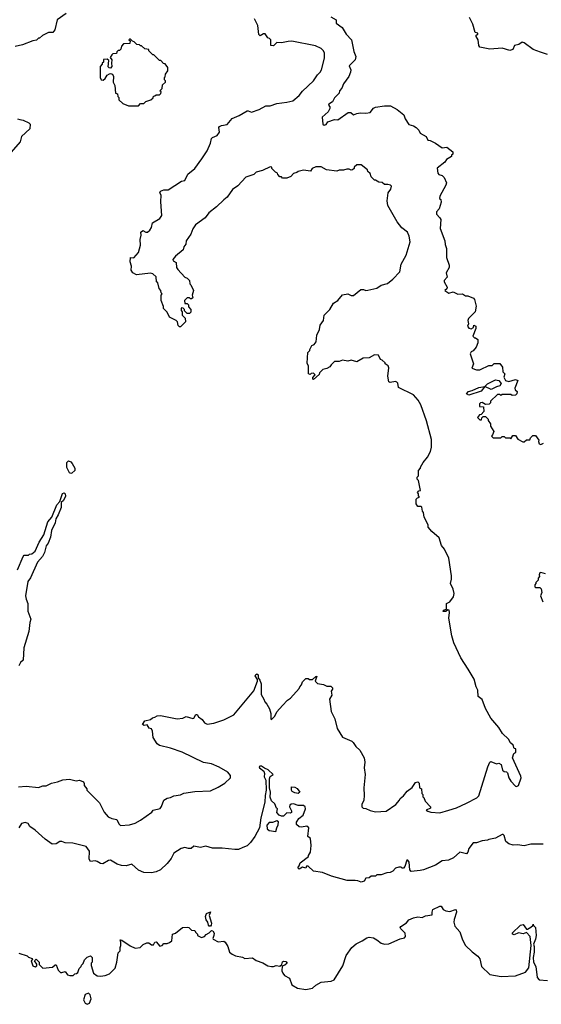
# Model space of a CAD drawing. Extents: x 2472589 to 2662339, y 701009 to 849030.
# Tile 7 of 256: x 2519375 to 2524079, y 737024 to 745896. Entities that reach past the tile are written whole.
import ezdxf

# ---------------------------------------------------------------- set-up
doc = ezdxf.new("R2010")
doc.units = 0

msp = doc.modelspace()

# ---------------------------------------------------------------- linework, layer by layer
at = {"layer": '0CON05XD'}
for points in [[(2519795, 745952.5), (2519713.9, 745896.1), (2519691.2, 745805), (2519675, 745780), (2519635, 745780), (2519580, 745755), (2519555, 745730), (2519545, 745730), (2519527, 745713), (2519493, 745707), (2519399.3, 745670.7), (2519333.6, 745656.4)], [(2521784.3, 745154.3), (2521836.7, 745165), (2521895, 745212), (2521926.8, 745253.2), (2522024, 745345), (2522059.7, 745400.3), (2522083.3, 745425), (2522096.2, 745445), (2522125, 745550), (2522123.8, 745595), (2522116.1, 745616.1), (2522095, 745636.7), (2522041.2, 745661.2), (2521828.3, 745701.7), (2521795, 745701.2), (2521735, 745686.7), (2521695, 745690), (2521665, 745660), (2521640, 745665), (2521640, 745715), (2521628.3, 745728.3), (2521611.7, 745731.7), (2521588.3, 745768.3), (2521575, 745770), (2521545, 745750), (2521533, 745763), (2521522.5, 745845), (2521493.6, 745903.6)], [(2522181.7, 745921.7), (2522230, 745895), (2522230, 745865), (2522283.3, 745825), (2522320, 745765), (2522366.2, 745715), (2522388.8, 745608.8), (2522407.5, 745565), (2522400, 745535), (2522345, 745480), (2522360, 745445), (2522357.5, 745425), (2522342.5, 745385), (2522295, 745320)], [(2524135, 745584.2), (2524072.7, 745602.7), (2524005, 745626.7), (2523925, 745686.7), (2523905, 745693.3), (2523875.9, 745674.1), (2523837.5, 745665), (2523822.7, 745627.3), (2523795, 745618), (2523725, 745638.5), (2523615, 745631.9), (2523525, 745650), (2523514.2, 745665), (2523510.8, 745715), (2523490, 745745), (2523492.5, 745757.5), (2523506.2, 745765), (2523506.2, 745775), (2523481.2, 745781.2), (2523460, 745855), (2523432.5, 745915)], [(2520445, 745120), (2520465, 745140), (2520495, 745140), (2520511.7, 745158.3), (2520557, 745173), (2520578.3, 745191.7), (2520581.7, 745208.3), (2520595, 745210), (2520605, 745220), (2520635, 745220), (2520648.3, 745231.7), (2520650, 745245), (2520640, 745255), (2520660, 745275), (2520661.7, 745308.3), (2520690, 745335), (2520690, 745345), (2520680, 745355), (2520680, 745375), (2520688.3, 745381.7), (2520690, 745405), (2520710, 745435), (2520710, 745465), (2520688.3, 745498.3), (2520671.7, 745501.7), (2520648.3, 745528.3), (2520635, 745530), (2520585, 745580), (2520575, 745580), (2520540, 745615), (2520538.3, 745628.3), (2520503, 745633), (2520475, 745660), (2520465, 745660), (2520455, 745670), (2520431.7, 745671.7), (2520408.3, 745698.3), (2520391.7, 745701.7), (2520375, 745720), (2520365, 745720), (2520360, 745715), (2520370, 745705), (2520368.3, 745681.7), (2520311.7, 745678.3), (2520291.7, 745658.3), (2520288.3, 745631.7), (2520275, 745620), (2520261.7, 745618.3), (2520251.7, 745608.3), (2520248.3, 745591.7), (2520215, 745590), (2520205, 745580), (2520190, 745555), (2520207.5, 745535), (2520202.5, 745505), (2520207.5, 745475), (2520195, 745460), (2520181.7, 745461.7), (2520173, 745473), (2520177.5, 745527.5), (2520165, 745540), (2520131.7, 745538.3), (2520130, 745515), (2520120, 745505), (2520120, 745495), (2520100, 745475), (2520100, 745375), (2520110, 745355), (2520127, 745353), (2520145, 745367.5), (2520163.6, 745396.4), (2520185, 745410), (2520195, 745412.5), (2520212.5, 745405), (2520220, 745385), (2520217.5, 745335), (2520233.3, 745305), (2520240, 745235), (2520258.3, 745228.3), (2520260, 745205), (2520270, 745195), (2520270, 745175), (2520305, 745140), (2520355, 745120), (2520445, 745120)], [(2522295, 745320), (2522280.7, 745279.3), (2522260, 745255), (2522256.1, 745233.9), (2522215, 745192.5), (2522195, 745157.5), (2522162.5, 745135), (2522160, 745125), (2522171.7, 745111.7), (2522172.5, 745095), (2522157.5, 745065), (2522103, 745017), (2522110, 744955), (2522120, 744945), (2522139.3, 744950.7), (2522155, 744976.7), (2522215, 744996.7), (2522245, 744993.3), (2522338.3, 745061.7), (2522361.7, 745061.7), (2522385, 745040), (2522415, 745052.5), (2522445, 745056.7), (2522495, 745053.3), (2522535, 745060), (2522565, 745100), (2522583, 745107), (2522665, 745121.2), (2522719.5, 745119.5), (2522778.3, 745088.3), (2522837.7, 745037.7), (2522851.7, 745001.7), (2522885, 744952.5), (2522925, 744940), (2522950, 744925), (2522975, 744900), (2522987.5, 744875), (2523040, 744845), (2523055, 744810), (2523077, 744807), (2523125, 744782.5), (2523185, 744742.5), (2523227, 744747), (2523280, 744705), (2523280, 744685), (2523270, 744675), (2523270, 744665), (2523223.6, 744636.4), (2523207.7, 744612.3), (2523140.7, 744559.3), (2523145, 744512.5), (2523155, 744501.2), (2523183.6, 744493.6), (2523202.5, 744475), (2523222.5, 744427.5), (2523218.8, 744405), (2523162.5, 744305), (2523160, 744285), (2523172.5, 744275), (2523176.4, 744253.6), (2523157, 744193), (2523132.5, 744165), (2523133.9, 744143.9), (2523165, 744112.5), (2523173.3, 744095), (2523166.7, 744015), (2523208.8, 743905), (2523210.7, 743870.7), (2523222.5, 743835), (2523223.9, 743753.9), (2523246.7, 743685), (2523246.4, 743663.6), (2523220, 743615), (2523230, 743575), (2523202.5, 743545), (2523202.5, 743535), (2523230, 743485), (2523228.3, 743471.7), (2523210, 743455), (2523243.6, 743433.6), (2523285, 743443.3), (2523325, 743423.3), (2523367, 743427), (2523395, 743407.5), (2523415, 743407.5), (2523466.1, 743386.1), (2523476.7, 743375), (2523492.5, 743315), (2523482.5, 743265), (2523422.5, 743205), (2523417.5, 743185), (2523422.5, 743155), (2523414, 743135), (2523425, 743115.8), (2523445, 743111.9), (2523466, 743124), (2523470, 743145), (2523488, 743135), (2523488.8, 743115), (2523460, 743045), (2523475, 743030), (2523485, 743030), (2523507.5, 743015), (2523506.7, 742985), (2523492.5, 742945), (2523465, 742912.5), (2523445, 742902.5), (2523436.7, 742885), (2523467.5, 742795), (2523452.5, 742755), (2523495, 742740), (2523525, 742740), (2523530, 742745), (2523605, 742780), (2523635, 742780), (2523655, 742800), (2523705, 742797.5), (2523727.5, 742765), (2523733, 742723), (2523750, 742705), (2523741.2, 742675), (2523756.2, 742646.2), (2523785, 742637.3), (2523845, 742654), (2523867.5, 742645), (2523840, 742575), (2523841.7, 742561.7), (2523860, 742545), (2523857.5, 742525), (2523845, 742512.5), (2523815, 742510), (2523805, 742520), (2523725, 742520), (2523715, 742510), (2523705, 742520), (2523685, 742520), (2523621.7, 742458.3), (2523620, 742445), (2523608.3, 742431.7), (2523575, 742430), (2523545, 742447.5), (2523530, 742445), (2523522.5, 742435), (2523521.7, 742411.7), (2523558.3, 742408.3), (2523560, 742365), (2523535, 742340), (2523520, 742335), (2523503, 742313), (2523525, 742290), (2523538.3, 742291.7), (2523541.7, 742308.3), (2523555, 742320), (2523575, 742320), (2523598.3, 742298.3), (2523600, 742285), (2523620, 742255), (2523620, 742235), (2523650, 742185), (2523640, 742155), (2523630, 742145), (2523645, 742130), (2523715, 742130), (2523725, 742140), (2523745, 742140), (2523755, 742130), (2523795, 742130), (2523805, 742120), (2523821.7, 742148.3), (2523845, 742150), (2523866.4, 742116.4), (2523913, 742093), (2523925, 742092.5), (2523945, 742110), (2523975, 742110), (2523981.7, 742128.3), (2524001.7, 742148.3), (2524025, 742150), (2524057, 742107), (2524052.5, 742095), (2524060, 742075), (2524075, 742070), (2524098.3, 742081.7)], [(2520365, 738642.5), (2520415, 738657.5), (2520465, 738682.5), (2520567.5, 738755), (2520580, 738775), (2520640.5, 738789.5), (2520654.2, 738805.8), (2520675, 738862.5), (2520705, 738882.5), (2520735, 738887.5), (2520765, 738902.5), (2520825, 738912.5), (2520855, 738927.5), (2520955, 738942.5), (2521095, 738947.5), (2521165, 738980), (2521225, 739017.5), (2521276.7, 739065), (2521277.5, 739085), (2521252.5, 739115), (2521175, 739160), (2521105, 739190), (2521033.6, 739203.6), (2520840, 739295), (2520735, 739331.2), (2520635, 739357.5), (2520615, 739370), (2520578.3, 739428.3), (2520573.3, 739485), (2520565, 739507.5), (2520542.5, 739512.5), (2520525, 739543.3), (2520496.4, 739536.4), (2520482.5, 739545), (2520505, 739580), (2520555, 739590), (2520573, 739607), (2520595, 739612.5), (2520615, 739622.5), (2520645, 739626.2), (2520795, 739597.5), (2520845, 739602.5), (2520875, 739617.5), (2520935, 739600), (2520945, 739602.5), (2520963.3, 739635), (2520975, 739636.2), (2520987.5, 739615), (2521019.3, 739589.3), (2521040.7, 739560.7), (2521065, 739547.5), (2521125, 739556.7), (2521215, 739586.7), (2521305.9, 739634.1), (2521485, 739847.5), (2521520, 739935), (2521520, 739950), (2521500, 739985), (2521503.5, 739996.5), (2521515, 740000.8), (2521525, 739992.5), (2521526.7, 739965), (2521541.2, 739945), (2521552.1, 739912.1), (2521553.3, 739815), (2521577.5, 739775), (2521585, 739750), (2521605, 739730), (2521627, 739687), (2521640, 739645), (2521640, 739595), (2521645, 739590), (2521675, 739620), (2521695, 739660), (2521743.6, 739716.4), (2521790, 739765), (2521816.4, 739783.6), (2521895, 739870), (2521900, 739885), (2521917, 739903), (2521925, 739930), (2521955, 739960), (2521975, 739960), (2521988.3, 739951.7), (2522015, 739950), (2522045, 739977.5), (2522055, 739980), (2522040, 739935), (2522060, 739915), (2522115, 739907.5), (2522145, 739892.5), (2522181.7, 739891.7), (2522195, 739876.7), (2522195.8, 739865), (2522184, 739846), (2522188.9, 739811.1), (2522167.5, 739775), (2522183, 739663), (2522217, 739597), (2522238.3, 739508.3), (2522285, 739430), (2522370, 739395), (2522383, 739383), (2522407, 739347), (2522442.5, 739315), (2522482.5, 739245), (2522487.5, 739205), (2522482.5, 739155), (2522490, 739095), (2522477.5, 738975), (2522480, 738905), (2522477, 738863), (2522460, 738825), (2522460, 738805), (2522471.7, 738791.7), (2522495, 738790), (2522535, 738770), (2522585, 738760), (2522680, 738765), (2522766.4, 738823.6), (2522800, 738865), (2522805, 738880), (2522836.7, 738903.3), (2522870, 738945), (2522913, 738977), (2522945, 739022.5), (2522965, 739030), (2522977, 739017), (2522980, 738975), (2522997, 738967), (2523000, 738925), (2523010, 738915), (2523010, 738895), (2523018.3, 738888.3), (2523030, 738855), (2523080, 738805), (2523078.3, 738791.7), (2523040, 738775), (2523054.2, 738764.2), (2523083, 738757), (2523165, 738750), (2523245, 738772.9), (2523313.3, 738795), (2523405, 738837.1), (2523496.7, 738885), (2523515.8, 738904.2), (2523596.2, 739165), (2523614, 739206), (2523625, 739213.3), (2523675, 739190), (2523695, 739196.7), (2523716.4, 739186.4), (2523727.5, 739135), (2523745, 739123.3), (2523765, 739120), (2523775, 739110), (2523786.1, 739066.1), (2523804, 739035), (2523845, 738990), (2523855, 738986.2), (2523874.1, 738995.9), (2523896.7, 739065), (2523895, 739080), (2523820, 739245), (2523832.5, 739285), (2523850, 739295), (2523850, 739325), (2523835, 739330), (2523825, 739360), (2523800.7, 739380.7), (2523783, 739413), (2523730, 739465), (2523695, 739520), (2523623, 739603), (2523575, 739690), (2523545, 739770), (2523508.3, 739798.3), (2523506.4, 739856.4), (2523492.5, 739885), (2523473.3, 739955), (2523419.2, 740045), (2523352, 740145), (2523291.2, 740281.2), (2523270.8, 740345), (2523244.2, 740505), (2523251.2, 740555), (2523247.5, 740575), (2523235, 740580), (2523217.4, 740562.6), (2523192.5, 740565), (2523196.2, 740575), (2523223.8, 740586.2), (2523223.4, 740636.6), (2523255, 740650), (2523286.2, 740695), (2523293.3, 740725), (2523283.3, 740765), (2523260, 740815), (2523270, 740855), (2523270, 740885), (2523244.1, 741044.1), (2523206, 741125), (2523178.3, 741158.3), (2523158.3, 741228.3), (2523092.5, 741285), (2523060, 741325), (2523060, 741345), (2523023, 741413), (2523017.5, 741455), (2523008.3, 741468.3), (2523000, 741505), (2522995, 741510), (2522965, 741510), (2522950, 741535), (2522950, 741575), (2522961.7, 741588.3), (2522980, 741595), (2522970, 741605), (2522970, 741625), (2522963, 741637), (2522975, 741650), (2522990, 741655), (2522970, 741745), (2522960, 741755), (2522960, 741775), (2522970, 741785), (2522970, 741835), (2522990, 741855), (2522990, 741865), (2523012.5, 741905), (2523052.5, 741955), (2523078.8, 742005), (2523088.8, 742045), (2523089.2, 742115), (2523042.3, 742282.3), (2522991.2, 742425), (2522967.9, 742467.9), (2522925.6, 742515.6), (2522791.4, 742581.4), (2522785, 742620), (2522775, 742631.2), (2522764.2, 742635.8), (2522715, 742626.7), (2522705, 742632.5), (2522693.8, 742685), (2522705, 742760), (2522696.4, 742776.4), (2522670, 742795), (2522670, 742805), (2522645, 742830), (2522630, 742835), (2522610, 742875), (2522575, 742876.7), (2522525, 742850), (2522473.6, 742846.4), (2522415, 742812.5), (2522365, 742830), (2522335, 742820), (2522285, 742827.5), (2522255, 742817.5), (2522215, 742816.7), (2522185, 742787.5), (2522173, 742767), (2522145, 742752.5), (2522110, 742745), (2522080, 742715), (2522075, 742700), (2522025, 742653.3), (2522018.3, 742658.3), (2522018.3, 742671.7), (2522040, 742695), (2522025, 742710), (2522003, 742707), (2521995, 742700), (2521980, 742705), (2521980, 742775), (2521968.3, 742801.7), (2521973, 742897), (2521990, 742915), (2521990, 742925), (2522010, 742960), (2522029.3, 742970.7), (2522047.5, 742995), (2522053.3, 743055), (2522077.5, 743105), (2522086.1, 743143.9), (2522113.3, 743185), (2522121.2, 743235), (2522173.3, 743285), (2522205, 743343.3), (2522243.9, 743366.1), (2522285, 743416.7), (2522335, 743426.7), (2522365, 743412.5), (2522385, 743412.5), (2522450, 743465), (2522475, 743466.2), (2522495, 743456.7), (2522515, 743460), (2522595, 743478.8), (2522635, 743504), (2522691.7, 743518.3), (2522741.2, 743558.8), (2522803.3, 743625), (2522816.1, 743693.9), (2522860, 743775), (2522897.5, 743895), (2522886.7, 743945), (2522870.7, 743980.7), (2522822.3, 744022.3), (2522780, 744075), (2522693.6, 744223.6), (2522687.5, 744265), (2522697.5, 744335), (2522721.7, 744368.3), (2522726.7, 744395), (2522720, 744405), (2522695, 744412.5), (2522665, 744410), (2522645, 744430), (2522613, 744433), (2522585, 744450), (2522575, 744450), (2522545, 744480), (2522535, 744510), (2522515, 744530), (2522510, 744545), (2522455, 744590), (2522415, 744590), (2522391.7, 744568.3), (2522390, 744555), (2522377, 744543), (2522365, 744540), (2522345, 744550), (2522325, 744550), (2522295, 744540), (2522255, 744540), (2522235, 744532.5), (2522143, 744543), (2522095, 744570), (2522045, 744570), (2522013.6, 744556.4), (2521997, 744533), (2521935, 744540), (2521885, 744530), (2521875, 744520), (2521845, 744510), (2521820, 744485), (2521785, 744470), (2521745, 744470), (2521735, 744480), (2521721.7, 744481.7), (2521701.7, 744501.7), (2521700, 744515), (2521681.7, 744521.7), (2521650, 744555), (2521648.3, 744568.3), (2521635, 744570), (2521565, 744536.2), (2521508.3, 744521.7), (2521485, 744502), (2521413.3, 744476.7), (2521340.8, 744399.2), (2521294.6, 744365.4), (2521245, 744296), (2521215, 744273.8), (2521151.3, 744208.7), (2521080, 744155), (2521047.8, 744112.2), (2520961.7, 744048.3), (2520937.3, 744012.7), (2520917, 743963), (2520877.5, 743905), (2520872.5, 743875), (2520855, 743850), (2520848.3, 743821.7), (2520780, 743765), (2520757.5, 743735), (2520760, 743725), (2520785, 743710), (2520790, 743665), (2520800, 743645), (2520865, 743577.5), (2520885, 743567.5), (2520907.5, 743545), (2520910, 743515), (2520918.3, 743508.3), (2520942.5, 743455), (2520930, 743415), (2520935, 743390), (2520925, 743380), (2520915, 743380), (2520905, 743390), (2520885, 743390), (2520862.5, 743365), (2520865, 743340), (2520885, 743340), (2520897, 743327), (2520898.3, 743308.3), (2520917.5, 743285), (2520918.3, 743261.7), (2520905, 743250), (2520885, 743250), (2520861.7, 743271.7), (2520860, 743285), (2520848.3, 743298.3), (2520835, 743300), (2520830, 743295), (2520830, 743275), (2520840, 743265), (2520840, 743235), (2520868.3, 743208.3), (2520870, 743175), (2520825, 743130), (2520815, 743130), (2520805, 743140), (2520797.5, 743175), (2520786.4, 743186.4), (2520727, 743217), (2520705, 743260), (2520673, 743293), (2520671.7, 743311.7), (2520650, 743365), (2520650, 743415), (2520660, 743425), (2520650, 743435), (2520647.5, 743455), (2520633, 743473), (2520620, 743525), (2520610, 743535), (2520605, 743580), (2520577, 743607), (2520555, 743612.5), (2520428.3, 743598.3), (2520395.9, 743615.9), (2520379.2, 743639.2), (2520382, 743675), (2520372, 743715), (2520373.3, 743755), (2520405, 743750), (2520445, 743797.5), (2520463.3, 743865), (2520460, 743915), (2520470, 743955), (2520468.3, 743981.7), (2520485, 743997.5), (2520513, 743983), (2520527, 743983), (2520549.3, 744000.7), (2520563.3, 744025), (2520572.5, 744065), (2520640, 744105), (2520657, 744133), (2520647.5, 744255), (2520650, 744315), (2520640, 744335), (2520645, 744350), (2520675, 744362.5), (2520715, 744362.5), (2520835, 744440), (2520865, 744447.5), (2520891.2, 744505), (2520953.3, 744555), (2521018.3, 744641.7), (2521064.5, 744715.5), (2521096.1, 744783.9), (2521105.8, 744825), (2521115, 744835.8), (2521155, 744853.8), (2521177, 744883), (2521171.9, 744925), (2521175.8, 744935), (2521195, 744944.4), (2521245, 744951.2), (2521290, 745005), (2521355, 745032), (2521425, 745073.8), (2521436.4, 745076.4), (2521466.4, 745063.6), (2521535, 745086.7), (2521595, 745120), (2521635, 745120), (2521695, 745140), (2521784.3, 745154.3)], [(2519355, 745002.5), (2519377, 744997), (2519405, 744992.5), (2519458.3, 744968.3), (2519470, 744955), (2519467, 744913), (2519390, 744845), (2519380, 744795), (2519298.3, 744701.7)], [(2523425, 742514.4), (2523403.8, 742525), (2523423.6, 742546.4), (2523455, 742554), (2523515, 742583.1), (2523570, 742590), (2523593.3, 742615), (2523665, 742650.6), (2523695.8, 742645.8), (2523717, 742617), (2523704, 742596), (2523675, 742589.2), (2523626, 742564), (2523570, 742590), (2523535, 742550), (2523425, 742514.4)], [(2519835, 741806.7), (2519825, 741813.3), (2519801.7, 741861.7), (2519799.2, 741905), (2519815, 741920.8), (2519835, 741912.9), (2519848.8, 741898.8), (2519873.1, 741855), (2519872, 741835), (2519845, 741811.2), (2519835, 741806.7)], [(2519355, 740940), (2519405, 741060), (2519415, 741070), (2519455, 741070), (2519465, 741080), (2519485, 741082.5), (2519515, 741107.5), (2519552.1, 741187.9), (2519594.3, 741255), (2519628.8, 741371.2), (2519665.8, 741414.2), (2519708.6, 741525), (2519737.5, 741555), (2519761.5, 741628.5), (2519775, 741632.5), (2519784, 741625), (2519786.8, 741603.2), (2519771.2, 741565), (2519750, 741545), (2519748, 741502), (2519722.5, 741435), (2519700.5, 741399.5), (2519695.8, 741364.2), (2519661.2, 741295), (2519653.3, 741235), (2519630.7, 741179.3), (2519613.3, 741155), (2519597.5, 741095), (2519580.7, 741059.3), (2519535, 741007.5), (2519471.7, 740868.3), (2519448.8, 740835), (2519427.5, 740705), (2519432.5, 740675), (2519450, 740635), (2519448.3, 740568.3), (2519476.7, 740495), (2519466.7, 740465), (2519456.2, 740385), (2519413.8, 740235), (2519406.7, 740125), (2519382.5, 740105), (2519366.4, 740073.6)], [(2524116.4, 740903.6), (2524075, 740916.7), (2524066.7, 740913.3), (2524060, 740895), (2524061.7, 740878.3), (2524050, 740865), (2524050, 740845), (2524030, 740825), (2524030, 740815), (2524020, 740805), (2524020, 740785), (2524025, 740780), (2524065, 740780), (2524078.3, 740768.3), (2524082.5, 740735), (2524072.5, 740705), (2524091.7, 740651.7)], [(2523241.7, 738321.7), (2523185, 738317.1), (2523125, 738277.1), (2523015, 738237.1), (2522985, 738228.6), (2522905, 738221.2), (2522893.3, 738235), (2522885.9, 738305.9), (2522875, 738322.5), (2522865, 738322.5), (2522847.5, 738265), (2522835, 738250), (2522825, 738250), (2522815, 738260), (2522795, 738260), (2522765, 738250), (2522740, 738225), (2522717, 738213), (2522685, 738210), (2522635, 738190), (2522595, 738190), (2522585, 738180), (2522545, 738180), (2522527, 738163), (2522495, 738160), (2522480, 738135), (2522455, 738124), (2522425, 738137.5), (2522400.7, 738140.7), (2522328.8, 738138.8), (2522188.3, 738178.3), (2522105, 738212.5), (2522025, 738223.3), (2521975, 738270), (2521961.7, 738268.3), (2521955, 738250), (2521925, 738260), (2521895, 738243.3), (2521882.5, 738255), (2521896.7, 738273.3), (2521905, 738300), (2521980, 738355), (2521980, 738365), (2521997.5, 738395), (2522002.5, 738455), (2521997, 738517), (2521972.5, 738535), (2521983.3, 738615), (2521965, 738630), (2521915, 738620), (2521895, 738623.3), (2521872.5, 738645), (2521870, 738665), (2521876, 738674), (2521891.2, 738698.8), (2521930.5, 738729.5), (2521952.7, 738785), (2521950, 738805), (2521935, 738817.1), (2521885, 738816), (2521845, 738830), (2521823.6, 738826.4), (2521811.7, 738818.3), (2521806.7, 738805), (2521825, 738767.5), (2521825, 738752.5), (2521815, 738747.5), (2521785, 738750), (2521755, 738720), (2521735, 738720), (2521715, 738730), (2521693, 738753), (2521700, 738785), (2521691.7, 738791.7), (2521675, 738830), (2521645, 738857.5), (2521635, 738890), (2521638.1, 738935), (2521629.1, 738975), (2521628.6, 739055), (2521635, 739075.6), (2521661.2, 739095), (2521617.1, 739137.1), (2521581.3, 739151.3), (2521555, 739170.7), (2521540.8, 739169.2), (2521534.4, 739165), (2521536.2, 739155), (2521576.4, 739126.3), (2521582.8, 739105), (2521580, 739075), (2521594.2, 739045), (2521597.5, 738955), (2521587.7, 738905), (2521585.8, 738845), (2521549.6, 738705), (2521536.9, 738615), (2521495, 738537.5), (2521455, 738482.5), (2521425, 738452.5), (2521388.3, 738438.3), (2521349.3, 738420.7), (2521315, 738420), (2521201.5, 738431.5), (2521115, 738432.5), (2521055, 738448.1), (2521005, 738437.5), (2520945, 738450), (2520921.7, 738428.3), (2520897, 738427), (2520865, 738436.7), (2520830.7, 738429.3), (2520765, 738387.5), (2520740.7, 738339.3), (2520706.1, 738293.9), (2520645, 738237.5), (2520605, 738217.5), (2520565, 738210), (2520495, 738213.3), (2520445, 738232.5), (2520385, 738287.5), (2520335, 738272.5), (2520293.6, 738273.6), (2520255, 738287.5), (2520195, 738323.3), (2520175, 738320), (2520125, 738290), (2520105, 738294), (2520075, 738312.5), (2520055, 738316), (2520015, 738310), (2520002.1, 738332.1), (2520004.4, 738404.4), (2519975, 738446.7), (2519855, 738477.5), (2519785, 738480), (2519755, 738492.5), (2519738.3, 738491.7), (2519705, 738470), (2519668.3, 738468.3), (2519605, 738512.5), (2519513.6, 738593.6), (2519466.7, 738625), (2519451.2, 738655), (2519425, 738663.3), (2519390, 738655), (2519366.4, 738613.6)], [(2519365, 738983.3), (2519435, 738990), (2519545, 738977.5), (2519585, 738992.5), (2519615, 738992.5), (2519663, 739017), (2519715, 739027.5), (2519763.6, 739046.4), (2519825, 739053.3), (2519885, 739036.7), (2519915, 739043.3), (2519949.3, 739029.3), (2519957.5, 739015), (2519957.5, 738995), (2519980, 738965), (2519980, 738955), (2520095, 738840), (2520137.5, 738755), (2520172.5, 738715), (2520205, 738700), (2520250.7, 738690.7), (2520269.5, 738649.5), (2520285, 738636.7), (2520365, 738642.5)], [(2521885, 738924.3), (2521855, 738928.9), (2521832.8, 738942.8), (2521826.7, 738955), (2521826.7, 738983.3), (2521855, 738981.4), (2521878.2, 738968.2), (2521902.5, 738935), (2521885, 738924.3)], [(2521685, 738580), (2521692.5, 738615), (2521707, 738643), (2521708.3, 738668.3), (2521695, 738677.5), (2521655, 738662.5), (2521625, 738662.5), (2521605, 738637.5), (2521607.5, 738605), (2521625, 738590), (2521685, 738580)], [(2524095, 738467.5), (2523985, 738466.2), (2523925, 738453.3), (2523865, 738462.5), (2523825, 738457.5), (2523785, 738470), (2523760, 738490), (2523744.3, 738544.3), (2523735, 738553.8), (2523725, 738554.2), (2523665, 738522.5), (2523605, 738510), (2523595, 738502.5), (2523545, 738497.5), (2523495, 738480), (2523465, 738480), (2523425, 738427.5), (2523416, 738395), (2523405, 738380), (2523345, 738394.2), (2523285.8, 738344.2), (2523241.7, 738321.7)], [(2522045, 737195.6), (2522093.2, 737223.2), (2522185, 737231.5), (2522211.9, 737245), (2522288, 737372), (2522318.6, 737465), (2522370, 737535), (2522410.3, 737569.7), (2522464.6, 737595.4), (2522505, 737624.2), (2522525, 737630), (2522565, 737621.9), (2522596.3, 737606.3), (2522635, 737574.3), (2522665, 737566.7), (2522705, 737570), (2522805, 737612.9), (2522845, 737623.8), (2522853.8, 737635), (2522852, 737665), (2522812.5, 737705), (2522807.5, 737715), (2522812.5, 737725), (2522861.7, 737758.3), (2522883.9, 737786.1), (2522925, 737802.5), (2522965, 737814), (2523005, 737807.5), (2523035, 737822.5), (2523095, 737830), (2523093.3, 737855), (2523100.7, 737879.3), (2523165, 737910), (2523175, 737910), (2523195, 737877.5), (2523217, 737867), (2523255, 737862), (2523305, 737879.4), (2523310.8, 737875), (2523313.5, 737855), (2523292.4, 737787.6), (2523289.4, 737765), (2523299.4, 737729.4), (2523345, 737677.5), (2523368.8, 737605), (2523393.8, 737555), (2523455, 737496.7), (2523505, 737458.8), (2523523.2, 737433.2), (2523540.8, 737365), (2523615, 737294.3), (2523715.9, 737274.1), (2523845, 737280), (2523935, 737312.5), (2523965, 737353.8), (2523986.2, 737555), (2523977.8, 737635), (2523945, 737670), (2523915, 737660), (2523872.3, 737667.7), (2523835, 737650), (2523822.5, 737655), (2523817.5, 737665), (2523891.7, 737738.3), (2523915, 737742.5), (2523945, 737700), (2523955, 737700), (2523985, 737720), (2524002.5, 737735), (2524005, 737747.5), (2524007.5, 737735), (2524026.4, 737716.4), (2524032.1, 737645), (2524027.9, 737612.1), (2524008, 737565), (2524015.8, 737545), (2524014.2, 737515.8), (2524015.7, 737494.3), (2524004.4, 737445), (2524007.8, 737405), (2524030, 737365), (2524042.5, 737265), (2524060, 737245), (2524135, 737240)], [(2521095, 737727.5), (2521085, 737727.5), (2521076.4, 737736.4), (2521072.2, 737765), (2521056.4, 737786.4), (2521050.5, 737815), (2521058.5, 737841.5), (2521095, 737857.5), (2521084.6, 737825.4), (2521103.8, 737755), (2521102.5, 737737.5), (2521095, 737727.5)], [(2519366.4, 737486.4), (2519441.7, 737461.7), (2519455, 737450), (2519488.3, 737438.3), (2519490, 737425), (2519480, 737415), (2519495, 737370), (2519515, 737362.5), (2519528.3, 737371.7), (2519530, 737385), (2519510, 737415), (2519525, 737430), (2519550, 737405), (2519551.7, 737381.7), (2519585, 737350), (2519671.7, 737358.3), (2519695, 737380), (2519705, 737380), (2519723, 737333), (2519741.7, 737311.7), (2519755, 737310), (2519785, 737320), (2519805, 737290), (2519827, 737283), (2519857, 737283), (2519871.7, 737298.3), (2519888.3, 737301.7), (2519898.3, 737311.7), (2519911.7, 737348.3), (2519930, 737365), (2519931.7, 737378.3), (2519948.3, 737391.7), (2519960, 737425), (2519985, 737450), (2520015, 737460), (2520030, 737445), (2520030, 737405), (2520020, 737395), (2520020, 737375), (2520040, 737305), (2520075, 737280), (2520105, 737277.5), (2520147, 737283), (2520185, 737300), (2520235, 737350), (2520252.5, 737405), (2520263, 737487), (2520280, 737505), (2520280, 737535), (2520287.5, 737555), (2520287.5, 737585), (2520280, 737605), (2520295, 737602.5), (2520371.7, 737551.7), (2520415, 737531.2), (2520462.5, 737535), (2520487.7, 737562.3), (2520522.3, 737577.7), (2520538.3, 737578.3), (2520565, 737560), (2520580.5, 737559.5), (2520595, 737583.3), (2520605, 737586.2), (2520637.7, 737547.7), (2520660, 737555), (2520675, 737572.5), (2520705, 737571.2), (2520725, 737580), (2520747.5, 737595), (2520752.5, 737655), (2520780, 737665), (2520843, 737717), (2520885, 737720), (2520900, 737715), (2520923, 737693), (2520955, 737690), (2520960, 737675), (2520980, 737655), (2520980, 737645), (2521015, 737627.5), (2521042.5, 737635), (2521055.7, 737654.3), (2521085, 737669.2), (2521105, 737690.8), (2521116.2, 737686.2), (2521127.3, 737665), (2521127.1, 737642.9), (2521116.7, 737616.7), (2521120.5, 737610.5), (2521165, 737586.7), (2521215, 737593.3), (2521227.5, 737585), (2521251.2, 737545), (2521267.5, 737495), (2521290, 737475), (2521320.7, 737460.7), (2521385, 737448.8), (2521405, 737436.7), (2521475, 737442.5), (2521508.3, 737418.3), (2521567.7, 737397.7), (2521612.3, 737372.3), (2521645, 737364), (2521665, 737363.8), (2521687, 737373), (2521721.7, 737368.3), (2521738.3, 737381.7), (2521743.6, 737406.4), (2521755, 737413.3), (2521775, 737410), (2521785.9, 737394.1), (2521765, 737376.7), (2521741.7, 737368.3), (2521740, 737325), (2521746.7, 737305), (2521764.3, 737284.3), (2521808.8, 737258.8), (2521830, 737200), (2521881.2, 737171.2), (2521955, 737157.5), (2522015, 737170), (2522045, 737195.6)], [(2519985, 737024.3), (2520005.7, 737035), (2520019.4, 737075), (2520010.6, 737110.6), (2519995, 737124), (2519967, 737113), (2519950, 737065), (2519966, 737035), (2519985, 737024.3)]]:
    msp.add_lwpolyline(points, dxfattribs=at)

doc.saveas('drawing.dxf')
